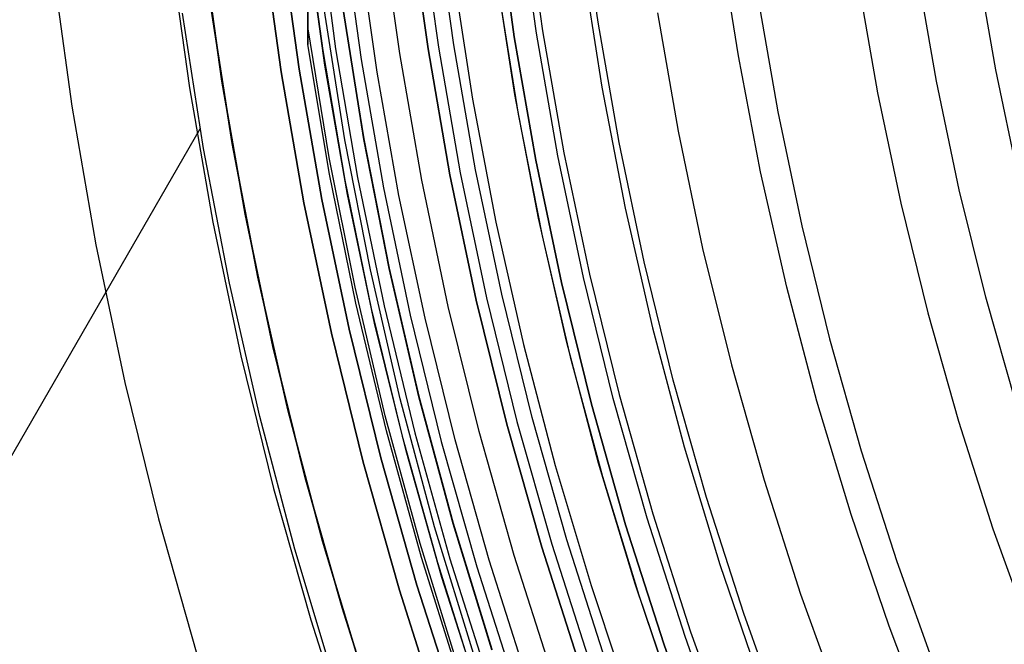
# Model space of a CAD drawing. Header units: millimetres. Extents: x 8929 to 10091, y -2708 to -1691.
# Tile 28 of 196: x 9432 to 9451, y -2081 to -2069. Entities that reach past the tile are written whole.
import ezdxf

# ---------------------------------------------------------------- set-up
doc = ezdxf.new("R2010")
doc.units = ezdxf.units.MM
for name, color, linetype in [('1', 7, 'Continuous'), ('COLOR EXT', 7, 'Continuous'), ('luz', 7, 'Continuous')]:
    doc.layers.add(name, color=color, linetype=linetype)

msp = doc.modelspace()

# ---------------------------------------------------------------- linework, layer by layer
at = {"layer": '1', "color": 7, "true_color": 0xffffff}
for p, q in [((9441.911, -2068.808, 138.188), (9441.582, -2066.446, 138.188)), ((9441.154, -2066.498, 46.153), (9441.484, -2068.874, 46.153)), ((9441.484, -2068.874, 53.153), (9441.154, -2066.498, 53.153)), ((9441.154, -2066.498, 49.653), (9441.484, -2068.874, 49.653)), ((9445.782, -2069.238, 76.403), (9445.434, -2067.001, 76.403)), ((9434.894, -2067.258, 71.704), (9435.255, -2069.85, 71.704)), ((9432.63, -2067.533, 69.704), (9433.001, -2070.203, 69.704)), ((9441.495, -2069.981, 42.804), (9441.125, -2067.594, 42.804)), ((9441.495, -2069.981, 51.854), (9441.125, -2067.594, 51.854)), ((9442.799, -2067.515, 44.653), (9443.165, -2069.843, 44.653)), ((9442.799, -2067.515, 44.653), (9443.165, -2069.843, 44.653)), ((9441.184, -2068.012, 60.904), (9441.562, -2070.359, 60.904)), ((9436.076, -2070.919, 46.606), (9435.676, -2068.343, 46.606)), ((9435.676, -2068.343, 34.804), (9436.076, -2070.919, 34.804)), ((9436.076, -2070.919, 40.705), (9435.676, -2068.343, 40.705)), ((9435.529, -2071.014, 65.998), (9435.126, -2068.419, 65.998)), ((9441.484, -2068.874, 46.153), (9441.896, -2071.238, 46.153)), ((9441.896, -2071.238, 53.153), (9441.484, -2068.874, 53.153)), ((9441.484, -2068.874, 49.653), (9441.896, -2071.238, 49.653)), ((9442.32, -2071.157, 138.188), (9441.911, -2068.808, 138.188)), ((9446.207, -2071.462, 76.403), (9445.782, -2069.238, 76.403)), ((9435.255, -2069.85, 71.704), (9435.704, -2072.428, 71.704)), ((9443.165, -2069.843, 44.653), (9443.611, -2072.156, 44.653)), ((9443.165, -2069.843, 44.653), (9443.611, -2072.156, 44.653)), ((9441.949, -2072.353, 42.804), (9441.495, -2069.981, 42.804)), ((9441.949, -2072.353, 51.854), (9441.495, -2069.981, 51.854)), ((9433.001, -2070.203, 69.704), (9433.464, -2072.859, 69.704)), ((9441.562, -2070.359, 60.904), (9442.021, -2072.692, 60.904)), ((9435.464, -2070.63, 65.998), (9427.223, -2084.903, 65.998)), ((9436.565, -2073.479, 46.606), (9436.076, -2070.919, 46.606)), ((9436.076, -2070.919, 34.804), (9436.565, -2073.479, 34.804)), ((9436.565, -2073.479, 40.705), (9436.076, -2070.919, 40.705)), ((9436.022, -2073.593, 65.998), (9435.529, -2071.014, 65.998)), ((9442.81, -2073.49, 138.188), (9442.32, -2071.157, 138.188)), ((9441.896, -2071.238, 46.153), (9442.389, -2073.586, 46.153)), ((9442.389, -2073.586, 53.153), (9441.896, -2071.238, 53.153)), ((9441.896, -2071.238, 49.653), (9442.389, -2073.586, 49.653)), ((9446.709, -2073.67, 76.403), (9446.207, -2071.462, 76.403)), ((9443.611, -2072.156, 44.653), (9444.137, -2074.453, 44.653)), ((9443.611, -2072.156, 44.653), (9444.137, -2074.453, 44.653)), ((9435.704, -2072.428, 71.704), (9436.242, -2074.989, 71.704)), ((9442.485, -2074.709, 42.804), (9441.949, -2072.353, 42.804)), ((9442.485, -2074.709, 51.854), (9441.949, -2072.353, 51.854)), ((9442.021, -2072.692, 60.904), (9442.559, -2075.007, 60.904)), ((9433.464, -2072.859, 69.704), (9434.019, -2075.497, 69.704)), ((9436.604, -2076.154, 65.998), (9436.022, -2073.593, 65.998)), ((9437.144, -2076.021, 46.606), (9436.565, -2073.479, 46.606)), ((9436.565, -2073.479, 34.804), (9437.144, -2076.021, 34.804)), ((9437.144, -2076.021, 40.705), (9436.565, -2073.479, 40.705)), ((9442.389, -2073.586, 46.153), (9442.964, -2075.915, 46.153)), ((9442.964, -2075.915, 53.153), (9442.389, -2073.586, 53.153)), ((9442.389, -2073.586, 49.653), (9442.964, -2075.915, 49.653)), ((9443.381, -2075.805, 138.188), (9442.81, -2073.49, 138.188)), ((9447.287, -2075.86, 76.403), (9446.709, -2073.67, 76.403)), ((9444.137, -2074.453, 44.653), (9444.743, -2076.73, 44.653)), ((9444.137, -2074.453, 44.653), (9444.743, -2076.73, 44.653)), ((9443.102, -2077.044, 42.804), (9442.485, -2074.709, 42.804)), ((9443.102, -2077.044, 51.854), (9442.485, -2074.709, 51.854)), ((9436.242, -2074.989, 71.704), (9436.868, -2077.53, 71.704)), ((9442.559, -2075.007, 60.904), (9443.176, -2077.303, 60.904)), ((9434.019, -2075.497, 69.704), (9434.664, -2078.114, 69.704)), ((9442.964, -2075.915, 46.153), (9443.618, -2078.224, 46.153)), ((9443.618, -2078.224, 53.153), (9442.964, -2075.915, 53.153)), ((9442.964, -2075.915, 49.653), (9443.618, -2078.224, 49.653)), ((9444.031, -2078.099, 138.188), (9443.381, -2075.805, 138.188)), ((9447.942, -2078.027, 76.403), (9447.287, -2075.86, 76.403)), ((9437.81, -2078.541, 46.606), (9437.144, -2076.021, 46.606)), ((9437.144, -2076.021, 34.804), (9437.81, -2078.541, 34.804)), ((9437.81, -2078.541, 40.705), (9437.144, -2076.021, 40.705)), ((9437.275, -2078.693, 65.998), (9436.604, -2076.154, 65.998)), ((9444.743, -2076.73, 44.653), (9445.427, -2078.984, 44.653)), ((9444.743, -2076.73, 44.653), (9445.427, -2078.984, 44.653)), ((9443.8, -2079.356, 42.804), (9443.102, -2077.044, 42.804)), ((9443.8, -2079.356, 51.854), (9443.102, -2077.044, 51.854)), ((9443.176, -2077.303, 60.904), (9443.871, -2079.576, 60.904)), ((9436.868, -2077.53, 71.704), (9437.582, -2080.048, 71.704)), ((9434.664, -2078.114, 69.704), (9435.399, -2080.707, 69.704)), ((9444.76, -2080.369, 138.188), (9444.031, -2078.099, 138.188)), ((9448.671, -2080.171, 76.403), (9447.942, -2078.027, 76.403)), ((9443.618, -2078.224, 46.153), (9444.351, -2080.508, 46.153)), ((9444.351, -2080.508, 53.153), (9443.618, -2078.224, 53.153)), ((9443.618, -2078.224, 49.653), (9444.351, -2080.508, 49.653)), ((9438.563, -2081.037, 46.606), (9437.81, -2078.541, 46.606)), ((9437.81, -2078.541, 34.804), (9438.563, -2081.037, 34.804)), ((9438.563, -2081.037, 40.705), (9437.81, -2078.541, 40.705)), ((9438.034, -2081.207, 65.998), (9437.275, -2078.693, 65.998)), ((9445.427, -2078.984, 44.653), (9446.188, -2081.214, 44.653)), ((9445.427, -2078.984, 44.653), (9446.188, -2081.214, 44.653)), ((9444.578, -2081.643, 42.804), (9443.8, -2079.356, 42.804)), ((9444.578, -2081.643, 51.854), (9443.8, -2079.356, 51.854)), ((9443.871, -2079.576, 60.904), (9444.643, -2081.824, 60.904)), ((9437.582, -2080.048, 71.704), (9438.382, -2082.539, 71.704)), ((9449.474, -2082.288, 76.403), (9448.671, -2080.171, 76.403)), ((9445.567, -2082.613, 138.188), (9444.76, -2080.369, 138.188)), ((9444.351, -2080.508, 46.153), (9445.163, -2082.766, 46.153)), ((9445.163, -2082.766, 53.153), (9444.351, -2080.508, 53.153)), ((9444.351, -2080.508, 49.653), (9445.163, -2082.766, 49.653))]:
    msp.add_line(p, q, dxfattribs=at)
at = {"layer": 'COLOR EXT', "color": 30, "true_color": 0xff8d00}
for p, q in [((9437.476, -2066.647, 21.604), (9437.812, -2069.139, 21.604)), ((9437.724, -2066.62, -28.696), (9438.06, -2069.104, -28.696)), ((9437.015, -2069.548, -28.696), (9436.664, -2067.022, -28.696)), ((9436.664, -2067.022, -30.696), (9437.015, -2069.548, -30.696)), ((9437.015, -2069.548, -29.696), (9436.664, -2067.022, -29.696)), ((9437.855, -2069.416, 34.804), (9437.508, -2066.92, 34.804)), ((9437.855, -2069.416, 28.204), (9437.508, -2066.92, 28.204)), ((9435.879, -2069.725, 34.804), (9435.523, -2067.161, 34.804)), ((9435.523, -2067.161, -30.696), (9435.879, -2069.725, -30.696)), ((9435.879, -2069.725, 2.054), (9435.523, -2067.161, 2.054)), ((9438.854, -2069.552, 19.504), (9438.513, -2067.176, 19.504)), ((9438.06, -2069.104, -28.696), (9438.481, -2071.574, -28.696)), ((9437.812, -2069.139, 21.604), (9438.235, -2071.619, 21.604)), ((9438.288, -2071.899, 34.804), (9437.855, -2069.416, 34.804)), ((9438.288, -2071.899, 28.204), (9437.855, -2069.416, 28.204)), ((9437.453, -2072.059, -28.696), (9437.015, -2069.548, -28.696)), ((9437.015, -2069.548, -30.696), (9437.453, -2072.059, -30.696)), ((9437.453, -2072.059, -29.696), (9437.015, -2069.548, -29.696)), ((9439.274, -2071.916, 19.504), (9438.854, -2069.552, 19.504)), ((9436.324, -2072.276, 34.804), (9435.879, -2069.725, 34.804)), ((9435.879, -2069.725, -30.696), (9436.324, -2072.276, -30.696)), ((9436.324, -2072.276, 2.054), (9435.879, -2069.725, 2.054)), ((9438.235, -2071.619, 21.604), (9438.742, -2074.082, 21.604)), ((9438.481, -2071.574, -28.696), (9438.987, -2074.029, -28.696)), ((9438.806, -2074.365, 34.804), (9438.288, -2071.899, 34.804)), ((9438.806, -2074.365, 28.204), (9438.288, -2071.899, 28.204)), ((9439.774, -2074.265, 19.504), (9439.274, -2071.916, 19.504)), ((9437.978, -2074.554, -28.696), (9437.453, -2072.059, -28.696)), ((9437.453, -2072.059, -30.696), (9437.978, -2074.554, -30.696)), ((9437.978, -2074.554, -29.696), (9437.453, -2072.059, -29.696)), ((9436.856, -2074.81, 34.804), (9436.324, -2072.276, 34.804)), ((9436.324, -2072.276, -30.696), (9436.856, -2074.81, -30.696)), ((9436.856, -2074.81, 2.054), (9436.324, -2072.276, 2.054)), ((9438.742, -2074.082, 21.604), (9439.334, -2076.526, 21.604)), ((9438.987, -2074.029, -28.696), (9439.577, -2076.464, -28.696)), ((9439.409, -2076.812, 34.804), (9438.806, -2074.365, 34.804)), ((9439.409, -2076.812, 28.204), (9438.806, -2074.365, 28.204)), ((9440.351, -2076.596, 19.504), (9439.774, -2074.265, 19.504)), ((9438.588, -2077.029, -28.696), (9437.978, -2074.554, -28.696)), ((9437.978, -2074.554, -30.696), (9438.588, -2077.029, -30.696)), ((9438.588, -2077.029, -29.696), (9437.978, -2074.554, -29.696)), ((9437.476, -2077.324, 34.804), (9436.856, -2074.81, 34.804)), ((9436.856, -2074.81, -30.696), (9437.476, -2077.324, -30.696)), ((9437.476, -2077.324, 2.054), (9436.856, -2074.81, 2.054)), ((9439.577, -2076.464, -28.696), (9440.25, -2078.878, -28.696)), ((9439.334, -2076.526, 21.604), (9440.01, -2078.949, 21.604)), ((9441.005, -2078.906, 19.504), (9440.351, -2076.596, 19.504)), ((9440.097, -2079.236, 34.804), (9439.409, -2076.812, 34.804)), ((9440.097, -2079.236, 28.204), (9439.409, -2076.812, 28.204)), ((9439.283, -2079.482, -28.696), (9438.588, -2077.029, -28.696)), ((9438.588, -2077.029, -30.696), (9439.283, -2079.482, -30.696)), ((9439.283, -2079.482, -29.696), (9438.588, -2077.029, -29.696)), ((9438.182, -2079.815, 34.804), (9437.476, -2077.324, 34.804)), ((9437.476, -2077.324, -30.696), (9438.182, -2079.815, -30.696)), ((9438.182, -2079.815, 2.054), (9437.476, -2077.324, 2.054)), ((9440.25, -2078.878, -28.696), (9441.007, -2081.268, -28.696)), ((9441.736, -2081.193, 19.504), (9441.005, -2078.906, 19.504)), ((9440.01, -2078.949, 21.604), (9440.769, -2081.347, 21.604)), ((9440.867, -2081.636, 34.804), (9440.097, -2079.236, 34.804)), ((9440.867, -2081.636, 28.204), (9440.097, -2079.236, 28.204)), ((9440.062, -2081.909, -28.696), (9439.283, -2079.482, -28.696)), ((9439.283, -2079.482, -30.696), (9440.062, -2081.909, -30.696)), ((9440.062, -2081.909, -29.696), (9439.283, -2079.482, -29.696)), ((9438.974, -2082.28, 34.804), (9438.182, -2079.815, 34.804)), ((9438.182, -2079.815, -30.696), (9438.974, -2082.28, -30.696)), ((9438.974, -2082.28, 2.054), (9438.182, -2079.815, 2.054))]:
    msp.add_line(p, q, dxfattribs=at)
at = {"layer": 'luz', "color": 7, "true_color": 0xffffff}
for p, q in [((9437.526, -2064.751, -25.813), (9437.526, -2068.684, -26.063)), ((9437.526, -2064.751, -23.813), (9437.526, -2068.684, -24.063)), ((9437.526, -2068.684, -26.236), (9437.526, -2064.752, -26.521)), ((9437.526, -2068.684, -24.236), (9437.526, -2064.752, -24.521)), ((9443.091, -2068.596, -29.575), (9442.77, -2066.281, -29.575)), ((9441.702, -2066.411, -29.289), (9442.029, -2068.762, -29.289)), ((9439.692, -2066.655, -30.696), (9440.029, -2069.076, -30.696)), ((9440.325, -2069.029, -26.457), (9439.99, -2066.619, -26.457)), ((9438.203, -2066.836, -30.696), (9438.547, -2069.308, -30.696)), ((9439.288, -2069.192, -31.218), (9438.948, -2066.745, -31.218)), ((9439.831, -2069.107, -25.957), (9439.494, -2066.679, -25.957)), ((9439.831, -2069.107, -23.196), (9439.494, -2066.679, -23.196)), ((9439.494, -2066.679, -24.577), (9439.831, -2069.107, -24.577)), ((9437.361, -2069.493, -30.696), (9437.012, -2066.98, -30.696)), ((9437.361, -2069.493, -28.896), (9437.012, -2066.98, -28.896)), ((9437.012, -2066.98, -29.796), (9437.361, -2069.493, -29.796)), ((9450.356, -2067.458, -28.372), (9450.713, -2069.511, -28.372)), ((9440.316, -2067.695, -26.421), (9440.684, -2070.068, -26.421)), ((9449.581, -2069.728, -28.064), (9449.217, -2067.637, -28.064)), ((9448.078, -2067.815, -27.757), (9448.449, -2069.946, -27.757)), ((9446.154, -2068.116, -28.82), (9446.537, -2070.313, -28.82)), ((9438.238, -2070.847, -23.85), (9437.838, -2068.34, -23.86)), ((9438.238, -2070.847, -24.436), (9437.838, -2068.34, -24.446)), ((9438.238, -2070.847, -25.85), (9437.838, -2068.34, -25.86)), ((9438.238, -2070.847, -26.436), (9437.838, -2068.34, -26.446)), ((9438.2, -2068.344, -23.44), (9438.599, -2070.833, -23.44)), ((9438.201, -2068.349, -23.656), (9438.6, -2070.84, -23.646)), ((9438.6, -2070.84, -24.646), (9438.201, -2068.349, -24.656)), ((9438.201, -2068.349, -23.196), (9438.6, -2070.84, -23.196)), ((9438.201, -2068.349, -25.656), (9438.6, -2070.84, -25.646)), ((9438.6, -2070.84, -26.646), (9438.201, -2068.349, -26.656)), ((9438.6, -2070.84, -28.896), (9438.201, -2068.349, -28.896)), ((9438.201, -2068.349, -24.946), (9438.6, -2070.84, -24.946)), ((9438.201, -2068.349, -27.552), (9438.6, -2070.84, -27.552)), ((9444.23, -2068.418, -29.883), (9444.625, -2070.681, -29.883)), ((9437.526, -2068.684, -26.063), (9437.526, -2068.857, -26.083)), ((9437.526, -2068.929, -26.2), (9437.526, -2068.684, -26.236)), ((9437.526, -2068.684, -24.063), (9437.526, -2068.857, -24.083)), ((9437.526, -2068.929, -24.2), (9437.526, -2068.684, -24.236)), ((9437.935, -2071.186, -24.054), (9437.526, -2068.684, -24.063)), ((9437.935, -2071.186, -24.227), (9437.526, -2068.684, -24.236)), ((9437.935, -2071.186, -26.054), (9437.526, -2068.684, -26.063)), ((9437.935, -2071.186, -26.227), (9437.526, -2068.684, -26.236)), ((9443.493, -2070.898, -29.575), (9443.091, -2068.596, -29.575)), ((9437.526, -2068.857, -26.083), (9437.526, -2068.949, -26.102)), ((9437.526, -2068.857, -24.083), (9437.526, -2068.949, -24.102)), ((9437.526, -2068.931, -26.201), (9437.526, -2068.929, -26.2)), ((9437.526, -2068.931, -24.201), (9437.526, -2068.929, -24.2)), ((9442.029, -2068.762, -29.289), (9442.437, -2071.101, -29.289)), ((9437.526, -2068.933, -26.203), (9437.526, -2068.931, -26.201)), ((9437.526, -2068.933, -24.203), (9437.526, -2068.931, -24.201)), ((9437.526, -2068.934, -26.204), (9437.526, -2068.933, -26.203)), ((9437.526, -2068.934, -24.204), (9437.526, -2068.933, -24.203)), ((9437.526, -2068.936, -26.205), (9437.526, -2068.934, -26.204)), ((9437.526, -2068.936, -24.205), (9437.526, -2068.934, -24.204)), ((9437.526, -2068.938, -26.206), (9437.526, -2068.936, -26.205)), ((9437.526, -2068.938, -24.206), (9437.526, -2068.936, -24.205)), ((9437.526, -2068.939, -26.207), (9437.526, -2068.938, -26.206)), ((9437.526, -2068.939, -24.207), (9437.526, -2068.938, -24.206)), ((9437.526, -2068.941, -26.208), (9437.526, -2068.939, -26.207)), ((9437.526, -2068.941, -24.208), (9437.526, -2068.939, -24.207)), ((9437.526, -2068.943, -26.209), (9437.526, -2068.941, -26.208)), ((9437.526, -2068.943, -24.209), (9437.526, -2068.941, -24.208)), ((9437.526, -2068.945, -26.209), (9437.526, -2068.943, -26.209)), ((9437.526, -2068.945, -24.209), (9437.526, -2068.943, -24.209)), ((9437.526, -2068.946, -26.21), (9437.526, -2068.945, -26.209)), ((9437.526, -2068.946, -24.21), (9437.526, -2068.945, -24.209)), ((9437.526, -2068.948, -26.211), (9437.526, -2068.946, -26.21)), ((9437.526, -2068.948, -24.211), (9437.526, -2068.946, -24.21)), ((9437.526, -2068.95, -26.211), (9437.526, -2068.948, -26.211)), ((9437.526, -2068.95, -24.211), (9437.526, -2068.948, -24.211)), ((9437.526, -2068.949, -26.102), (9437.526, -2068.951, -26.102)), ((9437.526, -2068.949, -24.102), (9437.526, -2068.951, -24.102)), ((9437.526, -2068.952, -26.212), (9437.526, -2068.95, -26.211)), ((9437.526, -2068.952, -24.212), (9437.526, -2068.95, -24.211)), ((9437.526, -2068.951, -26.102), (9437.526, -2068.953, -26.101)), ((9437.526, -2068.951, -24.102), (9437.526, -2068.953, -24.101)), ((9437.526, -2068.954, -26.213), (9437.526, -2068.952, -26.212)), ((9437.526, -2068.954, -24.213), (9437.526, -2068.952, -24.212)), ((9437.526, -2068.953, -26.101), (9437.526, -2068.955, -26.101)), ((9437.526, -2068.953, -24.101), (9437.526, -2068.955, -24.101)), ((9437.526, -2068.956, -26.213), (9437.526, -2068.954, -26.213)), ((9437.526, -2068.956, -24.213), (9437.526, -2068.954, -24.213)), ((9437.526, -2068.955, -26.101), (9437.526, -2068.957, -26.1)), ((9437.526, -2068.955, -24.101), (9437.526, -2068.957, -24.1)), ((9437.526, -2068.958, -26.213), (9437.526, -2068.956, -26.213)), ((9437.526, -2068.958, -24.213), (9437.526, -2068.956, -24.213)), ((9437.526, -2068.957, -26.1), (9437.526, -2068.958, -26.1)), ((9437.526, -2068.957, -24.1), (9437.526, -2068.958, -24.1)), ((9437.526, -2068.958, -26.1), (9437.526, -2068.96, -26.1)), ((9437.526, -2068.96, -26.214), (9437.526, -2068.958, -26.213)), ((9437.526, -2068.958, -24.1), (9437.526, -2068.96, -24.1)), ((9437.526, -2068.96, -24.214), (9437.526, -2068.958, -24.213)), ((9437.526, -2068.96, -26.1), (9437.526, -2068.962, -26.1)), ((9437.526, -2068.962, -26.214), (9437.526, -2068.96, -26.214)), ((9437.526, -2068.96, -24.1), (9437.526, -2068.962, -24.1)), ((9437.526, -2068.962, -24.214), (9437.526, -2068.96, -24.214)), ((9437.526, -2068.962, -26.1), (9437.526, -2068.964, -26.1)), ((9437.526, -2068.964, -26.214), (9437.526, -2068.962, -26.214)), ((9437.526, -2068.962, -24.1), (9437.526, -2068.964, -24.1)), ((9437.526, -2068.964, -24.214), (9437.526, -2068.962, -24.214)), ((9437.526, -2068.964, -26.1), (9437.526, -2068.966, -26.1)), ((9437.526, -2068.966, -26.214), (9437.526, -2068.964, -26.214)), ((9437.526, -2068.964, -24.1), (9437.526, -2068.966, -24.1)), ((9437.526, -2068.966, -24.214), (9437.526, -2068.964, -24.214)), ((9437.526, -2068.966, -26.1), (9437.526, -2068.968, -26.1)), ((9437.526, -2068.968, -26.214), (9437.526, -2068.966, -26.214)), ((9437.526, -2068.966, -24.1), (9437.526, -2068.968, -24.1)), ((9437.526, -2068.968, -24.214), (9437.526, -2068.966, -24.214)), ((9437.526, -2068.968, -26.1), (9437.526, -2068.97, -26.1)), ((9437.526, -2068.97, -26.214), (9437.526, -2068.968, -26.214)), ((9437.526, -2068.968, -24.1), (9437.526, -2068.97, -24.1)), ((9437.526, -2068.97, -24.214), (9437.526, -2068.968, -24.214)), ((9437.526, -2068.97, -26.1), (9437.526, -2068.972, -26.1)), ((9437.526, -2068.972, -26.214), (9437.526, -2068.97, -26.214)), ((9437.526, -2068.97, -24.1), (9437.526, -2068.972, -24.1)), ((9437.526, -2068.972, -24.214), (9437.526, -2068.97, -24.214)), ((9437.526, -2068.972, -26.1), (9437.526, -2068.974, -26.1)), ((9437.526, -2068.974, -26.213), (9437.526, -2068.972, -26.214)), ((9437.526, -2068.972, -24.1), (9437.526, -2068.974, -24.1)), ((9437.526, -2068.974, -24.213), (9437.526, -2068.972, -24.214)), ((9437.526, -2068.974, -26.1), (9437.526, -2068.976, -26.1)), ((9437.526, -2068.976, -26.213), (9437.526, -2068.974, -26.213)), ((9437.526, -2068.974, -24.1), (9437.526, -2068.976, -24.1)), ((9437.526, -2068.976, -24.213), (9437.526, -2068.974, -24.213)), ((9437.526, -2068.976, -26.1), (9437.526, -2068.978, -26.101)), ((9437.526, -2068.978, -26.213), (9437.526, -2068.976, -26.213)), ((9437.526, -2068.976, -24.1), (9437.526, -2068.978, -24.101)), ((9437.526, -2068.978, -24.213), (9437.526, -2068.976, -24.213)), ((9437.526, -2068.978, -26.101), (9437.526, -2068.98, -26.101)), ((9437.526, -2068.98, -26.212), (9437.526, -2068.978, -26.213)), ((9437.526, -2068.978, -24.101), (9437.526, -2068.98, -24.101)), ((9437.526, -2068.98, -24.212), (9437.526, -2068.978, -24.213)), ((9437.526, -2068.98, -26.101), (9437.526, -2068.982, -26.102)), ((9437.526, -2068.982, -26.212), (9437.526, -2068.98, -26.212)), ((9437.526, -2068.98, -24.101), (9437.526, -2068.982, -24.102)), ((9437.526, -2068.982, -24.212), (9437.526, -2068.98, -24.212)), ((9437.526, -2068.982, -26.102), (9437.526, -2068.984, -26.102)), ((9437.526, -2068.984, -26.211), (9437.526, -2068.982, -26.212)), ((9437.526, -2068.982, -24.102), (9437.526, -2068.984, -24.102)), ((9437.526, -2068.984, -24.211), (9437.526, -2068.982, -24.212)), ((9437.526, -2068.984, -26.102), (9437.526, -2068.986, -26.103)), ((9437.526, -2068.985, -26.211), (9437.526, -2068.984, -26.211)), ((9437.526, -2068.984, -24.102), (9437.526, -2068.986, -24.103)), ((9437.526, -2068.985, -24.211), (9437.526, -2068.984, -24.211)), ((9437.526, -2068.987, -26.21), (9437.526, -2068.985, -26.211)), ((9437.526, -2068.987, -24.21), (9437.526, -2068.985, -24.211)), ((9437.526, -2068.986, -26.103), (9437.526, -2068.988, -26.104)), ((9437.526, -2068.986, -24.103), (9437.526, -2068.988, -24.104)), ((9437.526, -2068.989, -26.209), (9437.526, -2068.987, -26.21)), ((9437.526, -2068.989, -24.209), (9437.526, -2068.987, -24.21)), ((9437.526, -2068.988, -26.104), (9437.526, -2068.99, -26.104)), ((9437.526, -2068.988, -24.104), (9437.526, -2068.99, -24.104)), ((9437.526, -2068.991, -26.209), (9437.526, -2068.989, -26.209)), ((9437.526, -2068.991, -24.209), (9437.526, -2068.989, -24.209)), ((9437.526, -2068.99, -26.104), (9437.526, -2068.991, -26.105)), ((9437.526, -2068.99, -24.104), (9437.526, -2068.991, -24.105)), ((9437.526, -2068.991, -26.105), (9437.526, -2068.993, -26.106)), ((9437.526, -2068.993, -26.208), (9437.526, -2068.991, -26.209)), ((9437.526, -2068.991, -24.105), (9437.526, -2068.993, -24.106)), ((9437.526, -2068.993, -24.208), (9437.526, -2068.991, -24.209)), ((9437.526, -2068.993, -26.106), (9437.526, -2068.995, -26.107)), ((9437.526, -2068.994, -26.207), (9437.526, -2068.993, -26.208)), ((9437.526, -2068.993, -24.106), (9437.526, -2068.995, -24.107)), ((9437.526, -2068.994, -24.207), (9437.526, -2068.993, -24.208)), ((9437.526, -2068.996, -26.206), (9437.526, -2068.994, -26.207)), ((9437.526, -2068.996, -24.206), (9437.526, -2068.994, -24.207)), ((9437.526, -2068.995, -26.107), (9437.526, -2068.997, -26.108)), ((9437.526, -2068.995, -24.107), (9437.526, -2068.997, -24.108)), ((9437.526, -2068.998, -26.205), (9437.526, -2068.996, -26.206)), ((9437.526, -2068.998, -24.205), (9437.526, -2068.996, -24.206)), ((9437.526, -2068.997, -26.108), (9437.526, -2068.998, -26.109)), ((9437.526, -2068.997, -24.108), (9437.526, -2068.998, -24.109)), ((9437.526, -2068.998, -26.109), (9437.526, -2069, -26.11)), ((9437.526, -2069, -26.204), (9437.526, -2068.998, -26.205)), ((9437.526, -2068.998, -24.109), (9437.526, -2069, -24.11)), ((9437.526, -2069, -24.204), (9437.526, -2068.998, -24.205)), ((9437.526, -2069, -26.11), (9437.526, -2069.002, -26.111)), ((9437.526, -2069.001, -26.202), (9437.526, -2069, -26.204)), ((9437.526, -2069, -24.11), (9437.526, -2069.002, -24.111)), ((9437.526, -2069.001, -24.202), (9437.526, -2069, -24.204)), ((9437.526, -2069.003, -26.201), (9437.526, -2069.001, -26.202)), ((9437.526, -2069.003, -24.201), (9437.526, -2069.001, -24.202)), ((9437.526, -2069.002, -26.111), (9437.526, -2069.003, -26.113)), ((9437.526, -2069.002, -24.111), (9437.526, -2069.003, -24.113)), ((9437.526, -2069.003, -26.113), (9437.526, -2069.005, -26.114)), ((9437.526, -2069.004, -26.2), (9437.526, -2069.003, -26.201)), ((9437.526, -2069.003, -24.113), (9437.526, -2069.005, -24.114)), ((9437.526, -2069.004, -24.2), (9437.526, -2069.003, -24.201)), ((9437.526, -2069.006, -26.199), (9437.526, -2069.004, -26.2)), ((9437.526, -2069.006, -24.199), (9437.526, -2069.004, -24.2)), ((9437.526, -2069.005, -26.114), (9437.526, -2069.006, -26.115)), ((9437.526, -2069.005, -24.114), (9437.526, -2069.006, -24.115)), ((9437.526, -2069.006, -26.115), (9437.526, -2069.008, -26.117)), ((9437.526, -2069.007, -26.197), (9437.526, -2069.006, -26.199)), ((9437.526, -2069.006, -24.115), (9437.526, -2069.008, -24.117)), ((9437.526, -2069.007, -24.197), (9437.526, -2069.006, -24.199)), ((9437.526, -2069.009, -26.196), (9437.526, -2069.007, -26.197)), ((9437.526, -2069.009, -24.196), (9437.526, -2069.007, -24.197)), ((9437.526, -2069.008, -26.117), (9437.526, -2069.009, -26.118)), ((9437.526, -2069.008, -24.117), (9437.526, -2069.009, -24.118)), ((9437.526, -2069.009, -26.118), (9437.526, -2069.01, -26.12)), ((9437.526, -2069.01, -26.194), (9437.526, -2069.009, -26.196)), ((9437.526, -2069.009, -24.118), (9437.526, -2069.01, -24.12)), ((9437.526, -2069.01, -24.194), (9437.526, -2069.009, -24.196)), ((9437.526, -2069.01, -26.12), (9437.526, -2069.011, -26.121)), ((9437.526, -2069.011, -26.193), (9437.526, -2069.01, -26.194)), ((9437.526, -2069.01, -24.12), (9437.526, -2069.011, -24.121)), ((9437.526, -2069.011, -24.193), (9437.526, -2069.01, -24.194)), ((9437.526, -2069.011, -26.121), (9437.526, -2069.013, -26.123)), ((9437.526, -2069.012, -26.191), (9437.526, -2069.011, -26.193)), ((9437.526, -2069.011, -24.121), (9437.526, -2069.013, -24.123)), ((9437.526, -2069.012, -24.191), (9437.526, -2069.011, -24.193)), ((9437.526, -2069.014, -26.19), (9437.526, -2069.012, -26.191)), ((9437.526, -2069.014, -24.19), (9437.526, -2069.012, -24.191)), ((9437.526, -2069.013, -26.123), (9437.526, -2069.014, -26.124)), ((9437.526, -2069.013, -24.123), (9437.526, -2069.014, -24.124)), ((9437.526, -2069.014, -26.124), (9437.526, -2069.015, -26.126)), ((9437.526, -2069.015, -26.188), (9437.526, -2069.014, -26.19)), ((9437.526, -2069.014, -24.124), (9437.526, -2069.015, -24.126)), ((9437.526, -2069.015, -24.188), (9437.526, -2069.014, -24.19)), ((9437.526, -2069.015, -26.126), (9437.526, -2069.016, -26.128)), ((9437.526, -2069.016, -26.186), (9437.526, -2069.015, -26.188)), ((9437.526, -2069.015, -24.126), (9437.526, -2069.016, -24.128)), ((9437.526, -2069.016, -24.186), (9437.526, -2069.015, -24.188)), ((9437.526, -2069.016, -26.128), (9437.526, -2069.017, -26.129)), ((9437.526, -2069.017, -26.185), (9437.526, -2069.016, -26.186)), ((9437.526, -2069.016, -24.128), (9437.526, -2069.017, -24.129)), ((9437.526, -2069.017, -24.185), (9437.526, -2069.016, -24.186)), ((9437.526, -2069.017, -26.129), (9437.526, -2069.018, -26.131)), ((9437.526, -2069.018, -26.183), (9437.526, -2069.017, -26.185)), ((9437.526, -2069.017, -24.129), (9437.526, -2069.018, -24.131)), ((9437.526, -2069.018, -24.183), (9437.526, -2069.017, -24.185)), ((9437.526, -2069.018, -26.131), (9437.526, -2069.019, -26.133)), ((9437.526, -2069.019, -26.181), (9437.526, -2069.018, -26.183)), ((9437.526, -2069.018, -24.131), (9437.526, -2069.019, -24.133)), ((9437.526, -2069.019, -24.181), (9437.526, -2069.018, -24.183)), ((9437.526, -2069.019, -26.133), (9437.526, -2069.02, -26.135)), ((9437.526, -2069.02, -26.177), (9437.526, -2069.019, -26.179)), ((9437.526, -2069.019, -26.179), (9437.526, -2069.019, -26.181)), ((9437.526, -2069.019, -24.133), (9437.526, -2069.02, -24.135)), ((9437.526, -2069.02, -24.177), (9437.526, -2069.019, -24.179)), ((9437.526, -2069.019, -24.179), (9437.526, -2069.019, -24.181)), ((9437.526, -2069.02, -26.135), (9437.526, -2069.02, -26.137)), ((9437.526, -2069.02, -26.137), (9437.526, -2069.021, -26.138)), ((9437.526, -2069.021, -26.176), (9437.526, -2069.02, -26.177)), ((9437.526, -2069.02, -24.135), (9437.526, -2069.02, -24.137)), ((9437.526, -2069.02, -24.137), (9437.526, -2069.021, -24.138)), ((9437.526, -2069.021, -24.176), (9437.526, -2069.02, -24.177)), ((9437.526, -2069.021, -26.138), (9437.526, -2069.022, -26.14)), ((9437.526, -2069.022, -26.172), (9437.526, -2069.021, -26.174)), ((9437.526, -2069.021, -26.174), (9437.526, -2069.021, -26.176)), ((9437.526, -2069.021, -24.138), (9437.526, -2069.022, -24.14)), ((9437.526, -2069.022, -24.172), (9437.526, -2069.021, -24.174)), ((9437.526, -2069.021, -24.174), (9437.526, -2069.021, -24.176)), ((9437.526, -2069.022, -26.14), (9437.526, -2069.022, -26.142)), ((9437.526, -2069.022, -26.142), (9437.526, -2069.023, -26.144)), ((9437.526, -2069.023, -26.168), (9437.526, -2069.022, -26.17)), ((9437.526, -2069.022, -26.17), (9437.526, -2069.022, -26.172)), ((9437.526, -2069.022, -24.14), (9437.526, -2069.022, -24.142)), ((9437.526, -2069.022, -24.142), (9437.526, -2069.023, -24.144)), ((9437.526, -2069.023, -24.168), (9437.526, -2069.022, -24.17)), ((9437.526, -2069.022, -24.17), (9437.526, -2069.022, -24.172)), ((9437.526, -2069.023, -26.144), (9437.526, -2069.023, -26.146)), ((9437.526, -2069.023, -26.146), (9437.526, -2069.023, -26.148)), ((9437.526, -2069.023, -26.148), (9437.526, -2069.024, -26.15)), ((9437.526, -2069.024, -26.162), (9437.526, -2069.023, -26.164)), ((9437.526, -2069.023, -26.164), (9437.526, -2069.023, -26.166)), ((9437.526, -2069.023, -26.166), (9437.526, -2069.023, -26.168)), ((9437.526, -2069.023, -24.144), (9437.526, -2069.023, -24.146)), ((9437.526, -2069.023, -24.146), (9437.526, -2069.023, -24.148)), ((9437.526, -2069.023, -24.148), (9437.526, -2069.024, -24.15)), ((9437.526, -2069.024, -24.162), (9437.526, -2069.023, -24.164)), ((9437.526, -2069.023, -24.164), (9437.526, -2069.023, -24.166)), ((9437.526, -2069.023, -24.166), (9437.526, -2069.023, -24.168)), ((9437.526, -2069.024, -26.15), (9437.526, -2069.024, -26.152)), ((9437.526, -2069.024, -26.152), (9437.526, -2069.024, -26.154)), ((9437.526, -2069.024, -26.154), (9437.526, -2069.024, -26.156)), ((9437.526, -2069.024, -26.156), (9437.526, -2069.024, -26.158)), ((9437.526, -2069.024, -26.158), (9437.526, -2069.024, -26.16)), ((9437.526, -2069.024, -26.16), (9437.526, -2069.024, -26.162)), ((9437.526, -2069.024, -24.15), (9437.526, -2069.024, -24.152)), ((9437.526, -2069.024, -24.152), (9437.526, -2069.024, -24.154)), ((9437.526, -2069.024, -24.154), (9437.526, -2069.024, -24.156)), ((9437.526, -2069.024, -24.156), (9437.526, -2069.024, -24.158)), ((9437.526, -2069.024, -24.158), (9437.526, -2069.024, -24.16)), ((9437.526, -2069.024, -24.16), (9437.526, -2069.024, -24.162)), ((9437.944, -2071.509, -24.139), (9437.526, -2069.025, -24.148)), ((9437.944, -2071.509, -26.139), (9437.526, -2069.025, -26.148)), ((9440.252, -2071.521, -25.957), (9439.831, -2069.107, -25.957)), ((9440.252, -2071.521, -23.196), (9439.831, -2069.107, -23.196)), ((9439.831, -2069.107, -24.577), (9440.252, -2071.521, -24.577)), ((9440.029, -2069.076, -30.696), (9440.448, -2071.483, -30.696)), ((9440.743, -2071.427, -26.457), (9440.325, -2069.029, -26.457)), ((9438.547, -2069.308, -30.696), (9438.975, -2071.766, -30.696)), ((9439.712, -2071.625, -31.218), (9439.288, -2069.192, -31.218)), ((9437.797, -2071.993, -30.696), (9437.361, -2069.493, -30.696)), ((9437.797, -2071.993, -28.896), (9437.361, -2069.493, -28.896)), ((9437.361, -2069.493, -29.796), (9437.797, -2071.993, -29.796)), ((9450.713, -2069.511, -28.372), (9451.142, -2071.549, -28.372)), ((9450.018, -2071.806, -28.064), (9449.581, -2069.728, -28.064)), ((9448.449, -2069.946, -27.757), (9448.894, -2072.062, -27.757)), ((9440.684, -2070.068, -26.421), (9441.132, -2072.427, -26.421)), ((9446.537, -2070.313, -28.82), (9446.996, -2072.496, -28.82)), ((9444.625, -2070.681, -29.883), (9445.097, -2072.929, -29.883)), ((9438.725, -2073.339, -23.84), (9438.238, -2070.847, -23.85)), ((9438.725, -2073.339, -24.426), (9438.238, -2070.847, -24.436)), ((9438.725, -2073.339, -25.84), (9438.238, -2070.847, -25.85)), ((9438.725, -2073.339, -26.426), (9438.238, -2070.847, -26.436)), ((9438.599, -2070.833, -23.44), (9439.084, -2073.307, -23.44)), ((9438.6, -2070.84, -23.646), (9439.086, -2073.316, -23.636)), ((9439.086, -2073.316, -24.636), (9438.6, -2070.84, -24.646)), ((9438.6, -2070.84, -23.196), (9439.086, -2073.316, -23.196)), ((9438.6, -2070.84, -25.646), (9439.086, -2073.316, -25.636)), ((9439.086, -2073.316, -26.636), (9438.6, -2070.84, -26.646)), ((9439.086, -2073.316, -28.896), (9438.6, -2070.84, -28.896)), ((9438.6, -2070.84, -24.946), (9439.086, -2073.316, -24.946)), ((9438.6, -2070.84, -27.552), (9439.086, -2073.316, -27.552)), ((9443.973, -2073.185, -29.575), (9443.493, -2070.898, -29.575)), ((9438.431, -2073.672, -24.044), (9437.935, -2071.186, -24.054)), ((9438.431, -2073.672, -24.217), (9437.935, -2071.186, -24.227)), ((9438.431, -2073.672, -26.044), (9437.935, -2071.186, -26.054)), ((9438.431, -2073.672, -26.217), (9437.935, -2071.186, -26.227)), ((9442.437, -2071.101, -29.289), (9442.925, -2073.425, -29.289)), ((9438.446, -2073.977, -24.129), (9437.944, -2071.509, -24.139)), ((9438.446, -2073.977, -26.129), (9437.944, -2071.509, -26.139)), ((9440.756, -2073.92, -25.957), (9440.252, -2071.521, -25.957)), ((9440.756, -2073.92, -23.196), (9440.252, -2071.521, -23.196)), ((9440.252, -2071.521, -24.577), (9440.756, -2073.92, -24.577)), ((9440.448, -2071.483, -30.696), (9440.951, -2073.875, -30.696)), ((9441.244, -2073.808, -26.457), (9440.743, -2071.427, -26.457)), ((9440.22, -2074.042, -31.218), (9439.712, -2071.625, -31.218)), ((9438.975, -2071.766, -30.696), (9439.489, -2074.209, -30.696)), ((9450.526, -2073.867, -28.064), (9450.018, -2071.806, -28.064)), ((9438.319, -2074.476, -30.696), (9437.797, -2071.993, -30.696)), ((9438.319, -2074.476, -28.896), (9437.797, -2071.993, -28.896)), ((9437.797, -2071.993, -29.796), (9438.319, -2074.476, -29.796)), ((9448.894, -2072.062, -27.757), (9449.412, -2074.162, -27.757)), ((9441.132, -2072.427, -26.421), (9441.661, -2074.769, -26.421)), ((9446.996, -2072.496, -28.82), (9447.529, -2074.661, -28.82)), ((9445.097, -2072.929, -29.883), (9445.647, -2075.159, -29.883)), ((9444.533, -2075.455, -29.575), (9443.973, -2073.185, -29.575)), ((9439.299, -2075.812, -23.83), (9438.725, -2073.339, -23.84)), ((9439.299, -2075.812, -24.416), (9438.725, -2073.339, -24.426)), ((9439.299, -2075.812, -25.83), (9438.725, -2073.339, -25.84)), ((9439.299, -2075.812, -26.416), (9438.725, -2073.339, -26.426)), ((9439.084, -2073.307, -23.44), (9439.655, -2075.763, -23.44)), ((9439.086, -2073.316, -23.636), (9439.658, -2075.773, -23.626)), ((9439.658, -2075.773, -24.626), (9439.086, -2073.316, -24.636)), ((9439.086, -2073.316, -23.196), (9439.658, -2075.773, -23.196)), ((9439.086, -2073.316, -25.636), (9439.658, -2075.773, -25.626)), ((9439.658, -2075.773, -26.626), (9439.086, -2073.316, -26.636)), ((9439.658, -2075.773, -28.896), (9439.086, -2073.316, -28.896)), ((9439.086, -2073.316, -24.946), (9439.658, -2075.773, -24.946)), ((9439.086, -2073.316, -27.552), (9439.658, -2075.773, -27.552)), ((9442.925, -2073.425, -29.289), (9443.493, -2075.73, -29.289)), ((9439.012, -2076.14, -24.034), (9438.431, -2073.672, -24.044)), ((9439.012, -2076.14, -24.207), (9438.431, -2073.672, -24.217)), ((9439.012, -2076.14, -26.034), (9438.431, -2073.672, -26.044)), ((9439.012, -2076.14, -26.207), (9438.431, -2073.672, -26.217)), ((9441.826, -2076.172, -26.457), (9441.244, -2073.808, -26.457)), ((9439.034, -2076.426, -24.119), (9438.446, -2073.977, -24.129)), ((9439.034, -2076.426, -26.119), (9438.446, -2073.977, -26.129)), ((9441.343, -2076.3, -25.957), (9440.756, -2073.92, -25.957)), ((9441.343, -2076.3, -23.196), (9440.756, -2073.92, -23.196)), ((9440.756, -2073.92, -24.577), (9441.343, -2076.3, -24.577)), ((9440.951, -2073.875, -30.696), (9441.536, -2076.248, -30.696)), ((9451.105, -2075.91, -28.064), (9450.526, -2073.867, -28.064)), ((9439.489, -2074.209, -30.696), (9440.086, -2076.632, -30.696)), ((9440.811, -2076.44, -31.218), (9440.22, -2074.042, -31.218)), ((9449.412, -2074.162, -27.757), (9450.001, -2076.243, -27.757)), ((9438.926, -2076.94, -30.696), (9438.319, -2074.476, -30.696)), ((9438.926, -2076.94, -28.896), (9438.319, -2074.476, -28.896)), ((9438.319, -2074.476, -29.796), (9438.926, -2076.94, -29.796)), ((9441.661, -2074.769, -26.421), (9442.269, -2077.091, -26.421)), ((9447.529, -2074.661, -28.82), (9448.137, -2076.806, -28.82)), ((9445.647, -2075.159, -29.883), (9446.274, -2077.37, -29.883)), ((9445.17, -2077.703, -29.575), (9444.533, -2075.455, -29.575)), ((9439.958, -2078.264, -23.819), (9439.299, -2075.812, -23.83)), ((9439.958, -2078.264, -24.406), (9439.299, -2075.812, -24.416)), ((9439.958, -2078.264, -25.819), (9439.299, -2075.812, -25.83)), ((9439.958, -2078.264, -26.406), (9439.299, -2075.812, -26.416)), ((9439.655, -2075.763, -23.44), (9440.311, -2078.198, -23.44)), ((9439.658, -2075.773, -23.626), (9440.315, -2078.209, -23.615)), ((9440.315, -2078.209, -24.615), (9439.658, -2075.773, -24.626)), ((9439.658, -2075.773, -23.196), (9440.315, -2078.209, -23.196)), ((9439.658, -2075.773, -25.626), (9440.315, -2078.209, -25.615)), ((9440.315, -2078.209, -26.615), (9439.658, -2075.773, -26.626)), ((9440.315, -2078.209, -28.896), (9439.658, -2075.773, -28.896)), ((9439.658, -2075.773, -24.946), (9440.315, -2078.209, -24.946)), ((9439.658, -2075.773, -27.552), (9440.315, -2078.209, -27.552)), ((9443.493, -2075.73, -29.289), (9444.14, -2078.014, -29.289)), ((9439.678, -2078.586, -24.023), (9439.012, -2076.14, -24.034)), ((9439.678, -2078.586, -24.197), (9439.012, -2076.14, -24.207)), ((9439.678, -2078.586, -26.023), (9439.012, -2076.14, -26.034)), ((9439.678, -2078.586, -26.197), (9439.012, -2076.14, -26.207)), ((9441.536, -2076.248, -30.696), (9442.202, -2078.6, -30.696)), ((9442.49, -2078.513, -26.457), (9441.826, -2076.172, -26.457)), ((9450.001, -2076.243, -27.757), (9450.663, -2078.303, -27.757)), ((9439.705, -2078.854, -24.109), (9439.034, -2076.426, -24.119)), ((9439.705, -2078.854, -26.109), (9439.034, -2076.426, -26.119)), ((9441.485, -2078.817, -31.218), (9440.811, -2076.44, -31.218)), ((9442.011, -2078.658, -25.957), (9441.343, -2076.3, -25.957)), ((9442.011, -2078.658, -23.196), (9441.343, -2076.3, -23.196)), ((9441.343, -2076.3, -24.577), (9442.011, -2078.658, -24.577)), ((9440.086, -2076.632, -30.696), (9440.767, -2079.034, -30.696)), ((9448.137, -2076.806, -28.82), (9448.819, -2078.93, -28.82)), ((9439.618, -2079.381, -30.696), (9438.926, -2076.94, -30.696)), ((9439.618, -2079.381, -28.896), (9438.926, -2076.94, -28.896)), ((9438.926, -2076.94, -29.796), (9439.618, -2079.381, -29.796)), ((9442.269, -2077.091, -26.421), (9442.956, -2079.392, -26.421)), ((9446.274, -2077.37, -29.883), (9446.976, -2079.557, -29.883)), ((9445.885, -2079.928, -29.575), (9445.17, -2077.703, -29.575)), ((9444.14, -2078.014, -29.289), (9444.866, -2080.275, -29.289)), ((9440.702, -2080.691, -23.809), (9439.958, -2078.264, -23.819)), ((9440.702, -2080.691, -24.395), (9439.958, -2078.264, -24.406)), ((9440.702, -2080.691, -25.809), (9439.958, -2078.264, -25.819)), ((9440.702, -2080.691, -26.395), (9439.958, -2078.264, -26.406)), ((9440.311, -2078.198, -23.44), (9441.052, -2080.608, -23.44)), ((9440.315, -2078.209, -23.615), (9441.056, -2080.621, -23.605)), ((9441.056, -2080.621, -24.605), (9440.315, -2078.209, -24.615)), ((9440.315, -2078.209, -23.196), (9441.056, -2080.621, -23.196)), ((9440.315, -2078.209, -25.615), (9441.056, -2080.621, -25.605)), ((9441.056, -2080.621, -26.605), (9440.315, -2078.209, -26.615)), ((9441.056, -2080.621, -28.896), (9440.315, -2078.209, -28.896)), ((9440.315, -2078.209, -24.946), (9441.056, -2080.621, -24.946)), ((9440.315, -2078.209, -27.552), (9441.056, -2080.621, -27.552)), ((9450.663, -2078.303, -27.757), (9451.395, -2080.338, -27.757)), ((9443.234, -2080.83, -26.457), (9442.49, -2078.513, -26.457)), ((9440.429, -2081.008, -24.013), (9439.678, -2078.586, -24.023)), ((9440.429, -2081.008, -24.186), (9439.678, -2078.586, -24.197)), ((9440.429, -2081.008, -26.013), (9439.678, -2078.586, -26.023)), ((9440.429, -2081.008, -26.186), (9439.678, -2078.586, -26.197)), ((9442.76, -2080.991, -25.957), (9442.011, -2078.658, -25.957)), ((9442.76, -2080.991, -23.196), (9442.011, -2078.658, -23.196)), ((9442.011, -2078.658, -24.577), (9442.76, -2080.991, -24.577)), ((9442.202, -2078.6, -30.696), (9442.95, -2080.927, -30.696)), ((9440.459, -2081.257, -24.098), (9439.705, -2078.854, -24.109)), ((9440.459, -2081.257, -26.098), (9439.705, -2078.854, -26.109)), ((9442.24, -2081.168, -31.218), (9441.485, -2078.817, -31.218)), ((9448.819, -2078.93, -28.82), (9449.574, -2081.028, -28.82)), ((9440.767, -2079.034, -30.696), (9441.53, -2081.41, -30.696)), ((9440.394, -2081.797, -30.696), (9439.618, -2079.381, -30.696)), ((9440.394, -2081.797, -28.896), (9439.618, -2079.381, -28.896)), ((9439.618, -2079.381, -29.796), (9440.394, -2081.797, -29.796)), ((9442.956, -2079.392, -26.421), (9443.721, -2081.668, -26.421)), ((9446.976, -2079.557, -29.883), (9447.753, -2081.719, -29.883)), ((9446.675, -2082.127, -29.575), (9445.885, -2079.928, -29.575)), ((9444.866, -2080.275, -29.289), (9445.67, -2082.509, -29.289))]:
    msp.add_line(p, q, dxfattribs=at)

doc.saveas('drawing.dxf')
